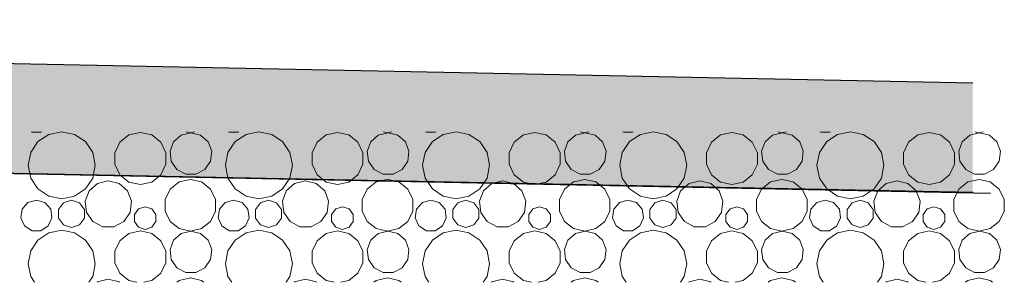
# Model space of a CAD drawing. Header units: millimetres. Extents: x 256333 to 598543, y -23220 to 10679.
# Tile 31 of 45: x 305396 to 307194, y -22823 to -22343. Entities that reach past the tile are written whole.
import ezdxf

# ---------------------------------------------------------------- set-up
doc = ezdxf.new("R2010")
doc.units = ezdxf.units.MM
doc.header["$MEASUREMENT"] = 0
doc.layers.add('COUPE', color=7, linetype='Continuous')

msp = doc.modelspace()

# ---------------------------------------------------------------- hatches: boundary and pattern name
at = {"layer": 'COUPE', "linetype": 'Continuous'}
msp.add_hatch(color=256, dxfattribs=at).paths.add_polyline_path([(301577.974, -22548.23), (307136.093, -22659.392), (307136.093, -22459.352), (301577.974, -22348.19)], flags=0)

# ---------------------------------------------------------------- linework, layer by layer
for p, q in [((307136.093, -22459.352), (301338.43, -22343.399)), ((307136.093, -22659.392), (301577.974, -22548.23)), ((301577.974, -22548.576), (307168.308, -22660.382))]:
    msp.add_line(p, q, dxfattribs=at)
at = {"layer": 'COUPE', "linetype": 'Continuous', "lineweight": 15}
for p, q in [((305417.129, -22548.23), (305418.615, -22549.184)), ((305418.615, -22549.184), (305434.723, -22549.184)), ((305449.341, -22553.006), (305429.482, -22566.275)), ((305434.723, -22549.184), (305436.209, -22548.23)), ((305472.766, -22548.346), (305449.341, -22553.006)), ((305496.191, -22553.006), (305472.766, -22548.346)), ((305516.05, -22566.275), (305496.191, -22553.006)), ((305595.632, -22554.12), (305579.033, -22567.357)), ((305616.331, -22549.396), (305595.632, -22554.12)), ((305637.03, -22554.12), (305616.331, -22549.396)), ((305653.629, -22567.357), (305637.03, -22554.12)), ((305690.833, -22554.321), (305677.092, -22566.495)), ((305708.658, -22549.928), (305690.833, -22554.321)), ((305700.08, -22548.23), (305707.639, -22549.955)), ((305707.639, -22549.955), (305715.198, -22548.23)), ((305726.482, -22554.321), (305708.658, -22549.928)), ((305740.224, -22566.495), (305726.482, -22554.321)), ((305777.129, -22548.23), (305778.615, -22549.184)), ((305778.615, -22549.184), (305794.723, -22549.184)), ((305809.341, -22553.006), (305789.482, -22566.275)), ((305794.723, -22549.184), (305796.209, -22548.23)), ((305832.766, -22548.346), (305809.341, -22553.006)), ((305856.191, -22553.006), (305832.766, -22548.346)), ((305876.05, -22566.275), (305856.191, -22553.006)), ((305955.632, -22554.12), (305939.033, -22567.357)), ((305976.331, -22549.396), (305955.632, -22554.12)), ((305997.03, -22554.12), (305976.331, -22549.396)), ((306013.629, -22567.357), (305997.03, -22554.12)), ((306050.833, -22554.321), (306037.092, -22566.495)), ((306068.658, -22549.928), (306050.833, -22554.321)), ((306060.08, -22548.23), (306067.639, -22549.955)), ((306067.639, -22549.955), (306075.198, -22548.23)), ((306086.482, -22554.321), (306068.658, -22549.928)), ((306100.224, -22566.495), (306086.482, -22554.321)), ((306137.129, -22548.23), (306138.615, -22549.184)), ((306138.615, -22549.184), (306154.723, -22549.184)), ((306169.341, -22553.006), (306149.482, -22566.275)), ((306154.723, -22549.184), (306156.209, -22548.23)), ((306192.766, -22548.346), (306169.341, -22553.006)), ((306216.191, -22553.006), (306192.766, -22548.346)), ((306236.05, -22566.275), (306216.191, -22553.006)), ((306315.632, -22554.12), (306299.033, -22567.357)), ((306336.331, -22549.396), (306315.632, -22554.12)), ((306357.03, -22554.12), (306336.331, -22549.396)), ((306373.629, -22567.357), (306357.03, -22554.12)), ((306410.833, -22554.321), (306397.092, -22566.495)), ((306428.658, -22549.928), (306410.833, -22554.321)), ((306420.08, -22548.23), (306427.639, -22549.955)), ((306427.639, -22549.955), (306435.198, -22548.23)), ((306446.482, -22554.321), (306428.658, -22549.928)), ((306460.224, -22566.495), (306446.482, -22554.321)), ((306497.129, -22548.23), (306498.615, -22549.184)), ((306498.615, -22549.184), (306514.723, -22549.184)), ((306529.341, -22553.006), (306509.482, -22566.275)), ((306514.723, -22549.184), (306516.209, -22548.23)), ((306552.766, -22548.346), (306529.341, -22553.006)), ((306576.191, -22553.006), (306552.766, -22548.346)), ((306596.05, -22566.275), (306576.191, -22553.006)), ((306675.632, -22554.12), (306659.033, -22567.357)), ((306696.331, -22549.396), (306675.632, -22554.12)), ((306717.03, -22554.12), (306696.331, -22549.396)), ((306733.629, -22567.357), (306717.03, -22554.12)), ((306770.833, -22554.321), (306757.092, -22566.495)), ((306788.658, -22549.928), (306770.833, -22554.321)), ((306780.08, -22548.23), (306787.639, -22549.955)), ((306787.639, -22549.955), (306795.198, -22548.23)), ((306806.482, -22554.321), (306788.658, -22549.928)), ((306820.224, -22566.495), (306806.482, -22554.321)), ((306857.129, -22548.23), (306858.615, -22549.184)), ((306858.615, -22549.184), (306874.723, -22549.184)), ((306889.341, -22553.006), (306869.482, -22566.275)), ((306874.723, -22549.184), (306876.209, -22548.23)), ((306912.766, -22548.346), (306889.341, -22553.006)), ((306936.191, -22553.006), (306912.766, -22548.346)), ((306956.05, -22566.275), (306936.191, -22553.006)), ((307035.632, -22554.12), (307019.033, -22567.357)), ((307056.331, -22549.396), (307035.632, -22554.12)), ((307077.03, -22554.12), (307056.331, -22549.396)), ((307093.629, -22567.357), (307077.03, -22554.12)), ((307130.833, -22554.321), (307117.092, -22566.495)), ((307148.658, -22549.928), (307130.833, -22554.321)), ((307140.08, -22548.23), (307147.639, -22549.955)), ((307147.639, -22549.955), (307155.198, -22548.23)), ((307166.482, -22554.321), (307148.658, -22549.928)), ((307180.224, -22566.495), (307166.482, -22554.321)), ((305429.482, -22566.275), (305416.213, -22586.134)), ((305529.32, -22586.134), (305516.05, -22566.275)), ((305579.033, -22567.357), (305569.821, -22586.486)), ((305662.841, -22586.486), (305653.629, -22567.357)), ((305677.092, -22566.495), (305670.582, -22583.66)), ((305746.733, -22583.66), (305740.224, -22566.495)), ((305789.482, -22566.275), (305776.213, -22586.134)), ((305889.32, -22586.134), (305876.05, -22566.275)), ((305939.033, -22567.357), (305929.821, -22586.486)), ((306022.841, -22586.486), (306013.629, -22567.357)), ((306037.092, -22566.495), (306030.582, -22583.66)), ((306106.733, -22583.66), (306100.224, -22566.495)), ((306149.482, -22566.275), (306136.213, -22586.134)), ((306249.32, -22586.134), (306236.05, -22566.275)), ((306299.033, -22567.357), (306289.821, -22586.486)), ((306382.841, -22586.486), (306373.629, -22567.357)), ((306397.092, -22566.495), (306390.582, -22583.66)), ((306466.733, -22583.66), (306460.224, -22566.495)), ((306509.482, -22566.275), (306496.213, -22586.134)), ((306609.32, -22586.134), (306596.05, -22566.275)), ((306659.033, -22567.357), (306649.821, -22586.486)), ((306742.841, -22586.486), (306733.629, -22567.357)), ((306757.092, -22566.495), (306750.582, -22583.66)), ((306826.733, -22583.66), (306820.224, -22566.495)), ((306869.482, -22566.275), (306856.213, -22586.134)), ((306969.32, -22586.134), (306956.05, -22566.275)), ((307019.033, -22567.357), (307009.821, -22586.486)), ((307102.841, -22586.486), (307093.629, -22567.357)), ((307117.092, -22566.495), (307110.582, -22583.66)), ((307186.733, -22583.66), (307180.224, -22566.495)), ((305416.213, -22586.134), (305411.554, -22609.559)), ((305533.979, -22609.559), (305529.32, -22586.134)), ((305569.821, -22586.486), (305569.821, -22607.717)), ((305662.841, -22607.717), (305662.841, -22586.486)), ((305670.582, -22583.66), (305672.795, -22601.884)), ((305744.521, -22601.884), (305746.733, -22583.66)), ((305776.213, -22586.134), (305771.554, -22609.559)), ((305893.979, -22609.559), (305889.32, -22586.134)), ((305929.821, -22586.486), (305929.821, -22607.717)), ((306022.841, -22607.717), (306022.841, -22586.486)), ((306030.582, -22583.66), (306032.795, -22601.884)), ((306104.521, -22601.884), (306106.733, -22583.66)), ((306136.213, -22586.134), (306131.554, -22609.559)), ((306253.979, -22609.559), (306249.32, -22586.134)), ((306289.821, -22586.486), (306289.821, -22607.717)), ((306382.841, -22607.717), (306382.841, -22586.486)), ((306390.582, -22583.66), (306392.795, -22601.884)), ((306464.521, -22601.884), (306466.733, -22583.66)), ((306496.213, -22586.134), (306491.554, -22609.559)), ((306613.979, -22609.559), (306609.32, -22586.134)), ((306649.821, -22586.486), (306649.821, -22607.717)), ((306742.841, -22607.717), (306742.841, -22586.486)), ((306750.582, -22583.66), (306752.795, -22601.884)), ((306824.521, -22601.884), (306826.733, -22583.66)), ((306856.213, -22586.134), (306851.554, -22609.559)), ((306973.979, -22609.559), (306969.32, -22586.134)), ((307009.821, -22586.486), (307009.821, -22607.717)), ((307102.841, -22607.717), (307102.841, -22586.486)), ((307110.582, -22583.66), (307112.795, -22601.884)), ((307184.521, -22601.884), (307186.733, -22583.66)), ((305411.554, -22609.559), (305416.213, -22632.984)), ((305529.32, -22632.984), (305533.979, -22609.559)), ((305569.821, -22607.717), (305579.033, -22626.846)), ((305653.629, -22626.846), (305662.841, -22607.717)), ((305672.795, -22601.884), (305683.223, -22616.993)), ((305734.092, -22616.993), (305744.521, -22601.884)), ((305771.554, -22609.559), (305776.213, -22632.984)), ((305889.32, -22632.984), (305893.979, -22609.559)), ((305929.821, -22607.717), (305939.033, -22626.846)), ((306013.629, -22626.846), (306022.841, -22607.717)), ((306032.795, -22601.884), (306043.223, -22616.993)), ((306094.092, -22616.993), (306104.521, -22601.884)), ((306131.554, -22609.559), (306136.213, -22632.984)), ((306249.32, -22632.984), (306253.979, -22609.559)), ((306289.821, -22607.717), (306299.033, -22626.846)), ((306373.629, -22626.846), (306382.841, -22607.717)), ((306392.795, -22601.884), (306403.223, -22616.993)), ((306454.092, -22616.993), (306464.521, -22601.884)), ((306491.554, -22609.559), (306496.213, -22632.984)), ((306609.32, -22632.984), (306613.979, -22609.559)), ((306649.821, -22607.717), (306659.033, -22626.846)), ((306733.629, -22626.846), (306742.841, -22607.717)), ((306752.795, -22601.884), (306763.223, -22616.993)), ((306814.092, -22616.993), (306824.521, -22601.884)), ((306851.554, -22609.559), (306856.213, -22632.984)), ((306969.32, -22632.984), (306973.979, -22609.559)), ((307009.821, -22607.717), (307019.033, -22626.846)), ((307093.629, -22626.846), (307102.841, -22607.717)), ((307112.795, -22601.884), (307123.223, -22616.993)), ((307174.092, -22616.993), (307184.521, -22601.884)), ((305579.033, -22626.846), (305595.632, -22640.083)), ((305637.03, -22640.083), (305653.629, -22626.846)), ((305683.223, -22616.993), (305699.479, -22625.524)), ((305699.479, -22625.524), (305717.837, -22625.524)), ((305717.837, -22625.524), (305734.092, -22616.993)), ((305939.033, -22626.846), (305955.632, -22640.083)), ((305997.03, -22640.083), (306013.629, -22626.846)), ((306043.223, -22616.993), (306059.479, -22625.524)), ((306059.479, -22625.524), (306077.837, -22625.524)), ((306077.837, -22625.524), (306094.092, -22616.993)), ((306299.033, -22626.846), (306315.632, -22640.083)), ((306357.03, -22640.083), (306373.629, -22626.846)), ((306403.223, -22616.993), (306419.479, -22625.524)), ((306419.479, -22625.524), (306437.837, -22625.524)), ((306437.837, -22625.524), (306454.092, -22616.993)), ((306659.033, -22626.846), (306675.632, -22640.083)), ((306717.03, -22640.083), (306733.629, -22626.846)), ((306763.223, -22616.993), (306779.479, -22625.524)), ((306779.479, -22625.524), (306797.837, -22625.524)), ((306797.837, -22625.524), (306814.092, -22616.993)), ((307019.033, -22626.846), (307035.632, -22640.083)), ((307077.03, -22640.083), (307093.629, -22626.846)), ((307123.223, -22616.993), (307139.479, -22625.524)), ((307139.479, -22625.524), (307157.837, -22625.524)), ((307157.837, -22625.524), (307174.092, -22616.993)), ((305416.213, -22632.984), (305429.482, -22652.843)), ((305516.05, -22652.843), (305529.32, -22632.984)), ((305538.095, -22642.801), (305522.85, -22656.306)), ((305557.869, -22637.927), (305538.095, -22642.801)), ((305577.644, -22642.801), (305557.869, -22637.927)), ((305592.889, -22656.306), (305577.644, -22642.801)), ((305595.632, -22640.083), (305616.331, -22644.808)), ((305616.331, -22644.808), (305637.03, -22640.083)), ((305687.112, -22640.022), (305670.651, -22653.149)), ((305707.639, -22635.337), (305687.112, -22640.022)), ((305728.165, -22640.022), (305707.639, -22635.337)), ((305744.626, -22653.149), (305728.165, -22640.022)), ((305776.213, -22632.984), (305789.482, -22652.843)), ((305876.05, -22652.843), (305889.32, -22632.984)), ((305898.095, -22642.801), (305882.85, -22656.306)), ((305917.869, -22637.927), (305898.095, -22642.801)), ((305937.644, -22642.801), (305917.869, -22637.927)), ((305952.889, -22656.306), (305937.644, -22642.801)), ((305955.632, -22640.083), (305976.331, -22644.808)), ((305976.331, -22644.808), (305997.03, -22640.083)), ((306047.112, -22640.022), (306030.651, -22653.149)), ((306067.639, -22635.337), (306047.112, -22640.022)), ((306088.165, -22640.022), (306067.639, -22635.337)), ((306104.626, -22653.149), (306088.165, -22640.022)), ((306136.213, -22632.984), (306149.482, -22652.843)), ((306236.05, -22652.843), (306249.32, -22632.984)), ((306258.095, -22642.801), (306242.85, -22656.306)), ((306277.869, -22637.927), (306258.095, -22642.801)), ((306297.644, -22642.801), (306277.869, -22637.927)), ((306312.889, -22656.306), (306297.644, -22642.801)), ((306315.632, -22640.083), (306336.331, -22644.808)), ((306336.331, -22644.808), (306357.03, -22640.083)), ((306407.112, -22640.022), (306390.651, -22653.149)), ((306427.639, -22635.337), (306407.112, -22640.022)), ((306448.165, -22640.022), (306427.639, -22635.337)), ((306464.626, -22653.149), (306448.165, -22640.022)), ((306496.213, -22632.984), (306509.482, -22652.843)), ((306596.05, -22652.843), (306609.32, -22632.984)), ((306618.095, -22642.801), (306602.85, -22656.306)), ((306637.869, -22637.927), (306618.095, -22642.801)), ((306657.644, -22642.801), (306637.869, -22637.927)), ((306672.889, -22656.306), (306657.644, -22642.801)), ((306675.632, -22640.083), (306696.331, -22644.808)), ((306696.331, -22644.808), (306717.03, -22640.083)), ((306767.112, -22640.022), (306750.651, -22653.149)), ((306787.639, -22635.337), (306767.112, -22640.022)), ((306808.165, -22640.022), (306787.639, -22635.337)), ((306824.626, -22653.149), (306808.165, -22640.022)), ((306856.213, -22632.984), (306869.482, -22652.843)), ((306956.05, -22652.843), (306969.32, -22632.984)), ((306978.095, -22642.801), (306962.85, -22656.306)), ((306997.869, -22637.927), (306978.095, -22642.801)), ((307017.644, -22642.801), (306997.869, -22637.927)), ((307032.889, -22656.306), (307017.644, -22642.801)), ((307035.632, -22640.083), (307056.331, -22644.808)), ((307056.331, -22644.808), (307077.03, -22640.083)), ((307127.112, -22640.022), (307110.651, -22653.149)), ((307147.639, -22635.337), (307127.112, -22640.022)), ((307168.165, -22640.022), (307147.639, -22635.337)), ((307184.626, -22653.149), (307168.165, -22640.022)), ((305429.482, -22652.843), (305449.341, -22666.112)), ((305449.341, -22666.112), (305472.766, -22670.772)), ((305472.766, -22670.772), (305496.191, -22666.112)), ((305496.191, -22666.112), (305516.05, -22652.843)), ((305522.85, -22656.306), (305515.628, -22675.349)), ((305600.111, -22675.349), (305592.889, -22656.306)), ((305670.651, -22653.149), (305661.516, -22672.119)), ((305753.761, -22672.119), (305744.626, -22653.149)), ((305789.482, -22652.843), (305809.341, -22666.112)), ((305809.341, -22666.112), (305832.766, -22670.772)), ((305832.766, -22670.772), (305856.191, -22666.112)), ((305856.191, -22666.112), (305876.05, -22652.843)), ((305882.85, -22656.306), (305875.628, -22675.349)), ((305960.111, -22675.349), (305952.889, -22656.306)), ((306030.651, -22653.149), (306021.516, -22672.119)), ((306113.761, -22672.119), (306104.626, -22653.149)), ((306149.482, -22652.843), (306169.341, -22666.112)), ((306169.341, -22666.112), (306192.766, -22670.772)), ((306192.766, -22670.772), (306216.191, -22666.112)), ((306216.191, -22666.112), (306236.05, -22652.843)), ((306242.85, -22656.306), (306235.628, -22675.349)), ((306320.111, -22675.349), (306312.889, -22656.306)), ((306390.651, -22653.149), (306381.516, -22672.119)), ((306473.761, -22672.119), (306464.626, -22653.149)), ((306509.482, -22652.843), (306529.341, -22666.112)), ((306529.341, -22666.112), (306552.766, -22670.772)), ((306552.766, -22670.772), (306576.191, -22666.112)), ((306576.191, -22666.112), (306596.05, -22652.843)), ((306602.85, -22656.306), (306595.628, -22675.349)), ((306680.111, -22675.349), (306672.889, -22656.306)), ((306750.651, -22653.149), (306741.516, -22672.119)), ((306833.761, -22672.119), (306824.626, -22653.149)), ((306869.482, -22652.843), (306889.341, -22666.112)), ((306889.341, -22666.112), (306912.766, -22670.772)), ((306912.766, -22670.772), (306936.191, -22666.112)), ((306936.191, -22666.112), (306956.05, -22652.843)), ((306962.85, -22656.306), (306955.628, -22675.349)), ((307040.111, -22675.349), (307032.889, -22656.306)), ((307110.651, -22653.149), (307101.516, -22672.119)), ((307193.761, -22672.119), (307184.626, -22653.149)), ((305411.213, -22677.704), (305400.664, -22689.878)), ((305426.669, -22673.166), (305411.213, -22677.704)), ((305442.125, -22677.704), (305426.669, -22673.166)), ((305452.674, -22689.878), (305442.125, -22677.704)), ((305475.758, -22677.923), (305466.65, -22690.46)), ((305490.496, -22673.134), (305475.758, -22677.923)), ((305505.234, -22677.923), (305490.496, -22673.134)), ((305514.343, -22690.46), (305505.234, -22677.923)), ((305515.628, -22675.349), (305518.083, -22695.567)), ((305597.656, -22695.567), (305600.111, -22675.349)), ((305625.243, -22685.223), (305613.089, -22689.172)), ((305637.396, -22689.172), (305625.243, -22685.223)), ((305661.516, -22672.119), (305661.516, -22693.173)), ((305753.761, -22693.173), (305753.761, -22672.119)), ((305771.213, -22677.704), (305760.664, -22689.878)), ((305786.669, -22673.166), (305771.213, -22677.704)), ((305802.125, -22677.704), (305786.669, -22673.166)), ((305812.674, -22689.878), (305802.125, -22677.704)), ((305835.758, -22677.923), (305826.65, -22690.46)), ((305850.496, -22673.134), (305835.758, -22677.923)), ((305865.234, -22677.923), (305850.496, -22673.134)), ((305874.343, -22690.46), (305865.234, -22677.923)), ((305875.628, -22675.349), (305878.083, -22695.567)), ((305957.656, -22695.567), (305960.111, -22675.349)), ((305985.243, -22685.223), (305973.089, -22689.172)), ((305997.396, -22689.172), (305985.243, -22685.223)), ((306021.516, -22672.119), (306021.516, -22693.173)), ((306113.761, -22693.173), (306113.761, -22672.119)), ((306131.213, -22677.704), (306120.664, -22689.878)), ((306146.669, -22673.166), (306131.213, -22677.704)), ((306162.125, -22677.704), (306146.669, -22673.166)), ((306172.674, -22689.878), (306162.125, -22677.704)), ((306195.758, -22677.923), (306186.65, -22690.46)), ((306210.496, -22673.134), (306195.758, -22677.923)), ((306225.234, -22677.923), (306210.496, -22673.134)), ((306234.343, -22690.46), (306225.234, -22677.923)), ((306235.628, -22675.349), (306238.083, -22695.567)), ((306317.656, -22695.567), (306320.111, -22675.349)), ((306345.243, -22685.223), (306333.089, -22689.172)), ((306357.396, -22689.172), (306345.243, -22685.223)), ((306381.516, -22672.119), (306381.516, -22693.173)), ((306473.761, -22693.173), (306473.761, -22672.119)), ((306491.213, -22677.704), (306480.664, -22689.878)), ((306506.669, -22673.166), (306491.213, -22677.704)), ((306522.125, -22677.704), (306506.669, -22673.166)), ((306532.674, -22689.878), (306522.125, -22677.704)), ((306555.758, -22677.923), (306546.65, -22690.46)), ((306570.496, -22673.134), (306555.758, -22677.923)), ((306585.234, -22677.923), (306570.496, -22673.134)), ((306594.343, -22690.46), (306585.234, -22677.923)), ((306595.628, -22675.349), (306598.083, -22695.567)), ((306677.656, -22695.567), (306680.111, -22675.349)), ((306705.243, -22685.223), (306693.089, -22689.172)), ((306717.396, -22689.172), (306705.243, -22685.223)), ((306741.516, -22672.119), (306741.516, -22693.173)), ((306833.761, -22693.173), (306833.761, -22672.119)), ((306851.213, -22677.704), (306840.664, -22689.878)), ((306866.669, -22673.166), (306851.213, -22677.704)), ((306882.125, -22677.704), (306866.669, -22673.166)), ((306892.674, -22689.878), (306882.125, -22677.704)), ((306915.758, -22677.923), (306906.65, -22690.46)), ((306930.496, -22673.134), (306915.758, -22677.923)), ((306945.234, -22677.923), (306930.496, -22673.134)), ((306954.343, -22690.46), (306945.234, -22677.923)), ((306955.628, -22675.349), (306958.083, -22695.567)), ((307037.656, -22695.567), (307040.111, -22675.349)), ((307065.243, -22685.223), (307053.089, -22689.172)), ((307077.396, -22689.172), (307065.243, -22685.223)), ((307101.516, -22672.119), (307101.516, -22693.173)), ((307193.761, -22693.173), (307193.761, -22672.119)), ((305400.664, -22689.878), (305398.371, -22705.823)), ((305454.966, -22705.823), (305452.674, -22689.878)), ((305466.65, -22690.46), (305466.65, -22705.956)), ((305514.343, -22705.956), (305514.343, -22690.46)), ((305518.083, -22695.567), (305529.653, -22712.329)), ((305586.086, -22712.329), (305597.656, -22695.567)), ((305613.089, -22689.172), (305605.578, -22699.51)), ((305605.578, -22699.51), (305605.578, -22712.289)), ((305644.907, -22699.51), (305637.396, -22689.172)), ((305644.907, -22712.289), (305644.907, -22699.51)), ((305661.516, -22693.173), (305670.651, -22712.143)), ((305744.626, -22712.143), (305753.761, -22693.173)), ((305760.664, -22689.878), (305758.371, -22705.823)), ((305814.966, -22705.823), (305812.674, -22689.878)), ((305826.65, -22690.46), (305826.65, -22705.956)), ((305874.343, -22705.956), (305874.343, -22690.46)), ((305878.083, -22695.567), (305889.653, -22712.329)), ((305946.086, -22712.329), (305957.656, -22695.567)), ((305973.089, -22689.172), (305965.578, -22699.51)), ((305965.578, -22699.51), (305965.578, -22712.289)), ((306004.907, -22699.51), (305997.396, -22689.172)), ((306004.907, -22712.289), (306004.907, -22699.51)), ((306021.516, -22693.173), (306030.651, -22712.143)), ((306104.626, -22712.143), (306113.761, -22693.173)), ((306120.664, -22689.878), (306118.371, -22705.823)), ((306174.966, -22705.823), (306172.674, -22689.878)), ((306186.65, -22690.46), (306186.65, -22705.956)), ((306234.343, -22705.956), (306234.343, -22690.46)), ((306238.083, -22695.567), (306249.653, -22712.329)), ((306306.086, -22712.329), (306317.656, -22695.567)), ((306333.089, -22689.172), (306325.578, -22699.51)), ((306325.578, -22699.51), (306325.578, -22712.289)), ((306364.907, -22699.51), (306357.396, -22689.172)), ((306364.907, -22712.289), (306364.907, -22699.51)), ((306381.516, -22693.173), (306390.651, -22712.143)), ((306464.626, -22712.143), (306473.761, -22693.173)), ((306480.664, -22689.878), (306478.371, -22705.823)), ((306534.966, -22705.823), (306532.674, -22689.878)), ((306546.65, -22690.46), (306546.65, -22705.956)), ((306594.343, -22705.956), (306594.343, -22690.46)), ((306598.083, -22695.567), (306609.653, -22712.329)), ((306666.086, -22712.329), (306677.656, -22695.567)), ((306693.089, -22689.172), (306685.578, -22699.51)), ((306685.578, -22699.51), (306685.578, -22712.289)), ((306724.907, -22699.51), (306717.396, -22689.172)), ((306724.907, -22712.289), (306724.907, -22699.51)), ((306741.516, -22693.173), (306750.651, -22712.143)), ((306824.626, -22712.143), (306833.761, -22693.173)), ((306840.664, -22689.878), (306838.371, -22705.823)), ((306894.966, -22705.823), (306892.674, -22689.878)), ((306906.65, -22690.46), (306906.65, -22705.956)), ((306954.343, -22705.956), (306954.343, -22690.46)), ((306958.083, -22695.567), (306969.653, -22712.329)), ((307026.086, -22712.329), (307037.656, -22695.567)), ((307053.089, -22689.172), (307045.578, -22699.51)), ((307045.578, -22699.51), (307045.578, -22712.289)), ((307084.907, -22699.51), (307077.396, -22689.172)), ((307084.907, -22712.289), (307084.907, -22699.51)), ((307101.516, -22693.173), (307110.651, -22712.143)), ((307184.626, -22712.143), (307193.761, -22693.173)), ((305398.371, -22705.823), (305405.063, -22720.475)), ((305405.063, -22720.475), (305418.615, -22729.184)), ((305434.723, -22729.184), (305448.275, -22720.475)), ((305448.275, -22720.475), (305454.966, -22705.823)), ((305466.65, -22705.956), (305475.758, -22718.493)), ((305475.758, -22718.493), (305490.496, -22723.282)), ((305490.496, -22723.282), (305505.234, -22718.493)), ((305505.234, -22718.493), (305514.343, -22705.956)), ((305529.653, -22712.329), (305547.686, -22721.793)), ((305547.686, -22721.793), (305568.053, -22721.793)), ((305568.053, -22721.793), (305586.086, -22712.329)), ((305605.578, -22712.289), (305613.089, -22722.627)), ((305613.089, -22722.627), (305625.243, -22726.576)), ((305625.243, -22726.576), (305637.396, -22722.627)), ((305637.396, -22722.627), (305644.907, -22712.289)), ((305670.651, -22712.143), (305687.112, -22725.27)), ((305728.165, -22725.27), (305744.626, -22712.143)), ((305758.371, -22705.823), (305765.063, -22720.475)), ((305765.063, -22720.475), (305778.615, -22729.184)), ((305794.723, -22729.184), (305808.275, -22720.475)), ((305808.275, -22720.475), (305814.966, -22705.823)), ((305826.65, -22705.956), (305835.758, -22718.493)), ((305835.758, -22718.493), (305850.496, -22723.282)), ((305850.496, -22723.282), (305865.234, -22718.493)), ((305865.234, -22718.493), (305874.343, -22705.956)), ((305889.653, -22712.329), (305907.686, -22721.793)), ((305907.686, -22721.793), (305928.053, -22721.793)), ((305928.053, -22721.793), (305946.086, -22712.329)), ((305965.578, -22712.289), (305973.089, -22722.627)), ((305973.089, -22722.627), (305985.243, -22726.576)), ((305985.243, -22726.576), (305997.396, -22722.627)), ((305997.396, -22722.627), (306004.907, -22712.289)), ((306030.651, -22712.143), (306047.112, -22725.27)), ((306088.165, -22725.27), (306104.626, -22712.143)), ((306118.371, -22705.823), (306125.063, -22720.475)), ((306125.063, -22720.475), (306138.615, -22729.184)), ((306154.723, -22729.184), (306168.275, -22720.475)), ((306168.275, -22720.475), (306174.966, -22705.823)), ((306186.65, -22705.956), (306195.758, -22718.493)), ((306195.758, -22718.493), (306210.496, -22723.282)), ((306210.496, -22723.282), (306225.234, -22718.493)), ((306225.234, -22718.493), (306234.343, -22705.956)), ((306249.653, -22712.329), (306267.686, -22721.793)), ((306267.686, -22721.793), (306288.053, -22721.793)), ((306288.053, -22721.793), (306306.086, -22712.329)), ((306325.578, -22712.289), (306333.089, -22722.627)), ((306333.089, -22722.627), (306345.243, -22726.576)), ((306345.243, -22726.576), (306357.396, -22722.627)), ((306357.396, -22722.627), (306364.907, -22712.289)), ((306390.651, -22712.143), (306407.112, -22725.27)), ((306448.165, -22725.27), (306464.626, -22712.143)), ((306478.371, -22705.823), (306485.063, -22720.475)), ((306485.063, -22720.475), (306498.615, -22729.184)), ((306514.723, -22729.184), (306528.275, -22720.475)), ((306528.275, -22720.475), (306534.966, -22705.823)), ((306546.65, -22705.956), (306555.758, -22718.493)), ((306555.758, -22718.493), (306570.496, -22723.282)), ((306570.496, -22723.282), (306585.234, -22718.493)), ((306585.234, -22718.493), (306594.343, -22705.956)), ((306609.653, -22712.329), (306627.686, -22721.793)), ((306627.686, -22721.793), (306648.053, -22721.793)), ((306648.053, -22721.793), (306666.086, -22712.329)), ((306685.578, -22712.289), (306693.089, -22722.627)), ((306693.089, -22722.627), (306705.243, -22726.576)), ((306705.243, -22726.576), (306717.396, -22722.627)), ((306717.396, -22722.627), (306724.907, -22712.289)), ((306750.651, -22712.143), (306767.112, -22725.27)), ((306808.165, -22725.27), (306824.626, -22712.143)), ((306838.371, -22705.823), (306845.063, -22720.475)), ((306845.063, -22720.475), (306858.615, -22729.184)), ((306874.723, -22729.184), (306888.275, -22720.475)), ((306888.275, -22720.475), (306894.966, -22705.823)), ((306906.65, -22705.956), (306915.758, -22718.493)), ((306915.758, -22718.493), (306930.496, -22723.282)), ((306930.496, -22723.282), (306945.234, -22718.493)), ((306945.234, -22718.493), (306954.343, -22705.956)), ((306969.653, -22712.329), (306987.686, -22721.793)), ((306987.686, -22721.793), (307008.053, -22721.793)), ((307008.053, -22721.793), (307026.086, -22712.329)), ((307045.578, -22712.289), (307053.089, -22722.627)), ((307053.089, -22722.627), (307065.243, -22726.576)), ((307065.243, -22726.576), (307077.396, -22722.627)), ((307077.396, -22722.627), (307084.907, -22712.289)), ((307110.651, -22712.143), (307127.112, -22725.27)), ((307168.165, -22725.27), (307184.626, -22712.143)), ((305418.615, -22729.184), (305434.723, -22729.184)), ((305449.341, -22733.006), (305429.482, -22746.275)), ((305472.766, -22728.346), (305449.341, -22733.006)), ((305496.191, -22733.006), (305472.766, -22728.346)), ((305516.05, -22746.275), (305496.191, -22733.006)), ((305595.632, -22734.12), (305579.033, -22747.357)), ((305616.331, -22729.396), (305595.632, -22734.12)), ((305637.03, -22734.12), (305616.331, -22729.396)), ((305653.629, -22747.357), (305637.03, -22734.12)), ((305690.833, -22734.321), (305677.092, -22746.495)), ((305687.112, -22725.27), (305707.639, -22729.955)), ((305708.658, -22729.928), (305690.833, -22734.321)), ((305707.639, -22729.955), (305728.165, -22725.27)), ((305726.482, -22734.321), (305708.658, -22729.928)), ((305740.224, -22746.495), (305726.482, -22734.321)), ((305778.615, -22729.184), (305794.723, -22729.184)), ((305809.341, -22733.006), (305789.482, -22746.275)), ((305832.766, -22728.346), (305809.341, -22733.006)), ((305856.191, -22733.006), (305832.766, -22728.346)), ((305876.05, -22746.275), (305856.191, -22733.006)), ((305955.632, -22734.12), (305939.033, -22747.357)), ((305976.331, -22729.396), (305955.632, -22734.12)), ((305997.03, -22734.12), (305976.331, -22729.396)), ((306013.629, -22747.357), (305997.03, -22734.12)), ((306050.833, -22734.321), (306037.092, -22746.495)), ((306047.112, -22725.27), (306067.639, -22729.955)), ((306068.658, -22729.928), (306050.833, -22734.321)), ((306067.639, -22729.955), (306088.165, -22725.27)), ((306086.482, -22734.321), (306068.658, -22729.928)), ((306100.224, -22746.495), (306086.482, -22734.321)), ((306138.615, -22729.184), (306154.723, -22729.184)), ((306169.341, -22733.006), (306149.482, -22746.275)), ((306192.766, -22728.346), (306169.341, -22733.006)), ((306216.191, -22733.006), (306192.766, -22728.346)), ((306236.05, -22746.275), (306216.191, -22733.006)), ((306315.632, -22734.12), (306299.033, -22747.357)), ((306336.331, -22729.396), (306315.632, -22734.12)), ((306357.03, -22734.12), (306336.331, -22729.396)), ((306373.629, -22747.357), (306357.03, -22734.12)), ((306410.833, -22734.321), (306397.092, -22746.495)), ((306407.112, -22725.27), (306427.639, -22729.955)), ((306428.658, -22729.928), (306410.833, -22734.321)), ((306427.639, -22729.955), (306448.165, -22725.27)), ((306446.482, -22734.321), (306428.658, -22729.928)), ((306460.224, -22746.495), (306446.482, -22734.321)), ((306498.615, -22729.184), (306514.723, -22729.184)), ((306529.341, -22733.006), (306509.482, -22746.275)), ((306552.766, -22728.346), (306529.341, -22733.006)), ((306576.191, -22733.006), (306552.766, -22728.346)), ((306596.05, -22746.275), (306576.191, -22733.006)), ((306675.632, -22734.12), (306659.033, -22747.357)), ((306696.331, -22729.396), (306675.632, -22734.12)), ((306717.03, -22734.12), (306696.331, -22729.396)), ((306733.629, -22747.357), (306717.03, -22734.12)), ((306770.833, -22734.321), (306757.092, -22746.495)), ((306767.112, -22725.27), (306787.639, -22729.955)), ((306788.658, -22729.928), (306770.833, -22734.321)), ((306787.639, -22729.955), (306808.165, -22725.27)), ((306806.482, -22734.321), (306788.658, -22729.928)), ((306820.224, -22746.495), (306806.482, -22734.321)), ((306858.615, -22729.184), (306874.723, -22729.184)), ((306889.341, -22733.006), (306869.482, -22746.275)), ((306912.766, -22728.346), (306889.341, -22733.006)), ((306936.191, -22733.006), (306912.766, -22728.346)), ((306956.05, -22746.275), (306936.191, -22733.006)), ((307035.632, -22734.12), (307019.033, -22747.357)), ((307056.331, -22729.396), (307035.632, -22734.12)), ((307077.03, -22734.12), (307056.331, -22729.396)), ((307093.629, -22747.357), (307077.03, -22734.12)), ((307130.833, -22734.321), (307117.092, -22746.495)), ((307127.112, -22725.27), (307147.639, -22729.955)), ((307148.658, -22729.928), (307130.833, -22734.321)), ((307147.639, -22729.955), (307168.165, -22725.27)), ((307166.482, -22734.321), (307148.658, -22729.928)), ((307180.224, -22746.495), (307166.482, -22734.321)), ((305429.482, -22746.275), (305416.213, -22766.134)), ((305529.32, -22766.134), (305516.05, -22746.275)), ((305579.033, -22747.357), (305569.821, -22766.486)), ((305662.841, -22766.486), (305653.629, -22747.357)), ((305677.092, -22746.495), (305670.582, -22763.66)), ((305746.733, -22763.66), (305740.224, -22746.495)), ((305789.482, -22746.275), (305776.213, -22766.134)), ((305889.32, -22766.134), (305876.05, -22746.275)), ((305939.033, -22747.357), (305929.821, -22766.486)), ((306022.841, -22766.486), (306013.629, -22747.357)), ((306037.092, -22746.495), (306030.582, -22763.66)), ((306106.733, -22763.66), (306100.224, -22746.495)), ((306149.482, -22746.275), (306136.213, -22766.134)), ((306249.32, -22766.134), (306236.05, -22746.275)), ((306299.033, -22747.357), (306289.821, -22766.486)), ((306382.841, -22766.486), (306373.629, -22747.357)), ((306397.092, -22746.495), (306390.582, -22763.66)), ((306466.733, -22763.66), (306460.224, -22746.495)), ((306509.482, -22746.275), (306496.213, -22766.134)), ((306609.32, -22766.134), (306596.05, -22746.275)), ((306659.033, -22747.357), (306649.821, -22766.486)), ((306742.841, -22766.486), (306733.629, -22747.357)), ((306757.092, -22746.495), (306750.582, -22763.66)), ((306826.733, -22763.66), (306820.224, -22746.495)), ((306869.482, -22746.275), (306856.213, -22766.134)), ((306969.32, -22766.134), (306956.05, -22746.275)), ((307019.033, -22747.357), (307009.821, -22766.486)), ((307102.841, -22766.486), (307093.629, -22747.357)), ((307117.092, -22746.495), (307110.582, -22763.66)), ((307186.733, -22763.66), (307180.224, -22746.495)), ((305416.213, -22766.134), (305411.554, -22789.559)), ((305533.979, -22789.559), (305529.32, -22766.134)), ((305569.821, -22766.486), (305569.821, -22787.717)), ((305662.841, -22787.717), (305662.841, -22766.486)), ((305670.582, -22763.66), (305672.795, -22781.884)), ((305744.521, -22781.884), (305746.733, -22763.66)), ((305776.213, -22766.134), (305771.554, -22789.559)), ((305893.979, -22789.559), (305889.32, -22766.134)), ((305929.821, -22766.486), (305929.821, -22787.717)), ((306022.841, -22787.717), (306022.841, -22766.486)), ((306030.582, -22763.66), (306032.795, -22781.884)), ((306104.521, -22781.884), (306106.733, -22763.66)), ((306136.213, -22766.134), (306131.554, -22789.559)), ((306253.979, -22789.559), (306249.32, -22766.134)), ((306289.821, -22766.486), (306289.821, -22787.717)), ((306382.841, -22787.717), (306382.841, -22766.486)), ((306390.582, -22763.66), (306392.795, -22781.884)), ((306464.521, -22781.884), (306466.733, -22763.66)), ((306496.213, -22766.134), (306491.554, -22789.559)), ((306613.979, -22789.559), (306609.32, -22766.134)), ((306649.821, -22766.486), (306649.821, -22787.717)), ((306742.841, -22787.717), (306742.841, -22766.486)), ((306750.582, -22763.66), (306752.795, -22781.884)), ((306824.521, -22781.884), (306826.733, -22763.66)), ((306856.213, -22766.134), (306851.554, -22789.559)), ((306973.979, -22789.559), (306969.32, -22766.134)), ((307009.821, -22766.486), (307009.821, -22787.717)), ((307102.841, -22787.717), (307102.841, -22766.486)), ((307110.582, -22763.66), (307112.795, -22781.884)), ((307184.521, -22781.884), (307186.733, -22763.66)), ((305411.554, -22789.559), (305416.213, -22812.984)), ((305529.32, -22812.984), (305533.979, -22789.559)), ((305569.821, -22787.717), (305579.033, -22806.846)), ((305653.629, -22806.846), (305662.841, -22787.717)), ((305672.795, -22781.884), (305683.223, -22796.993)), ((305734.092, -22796.993), (305744.521, -22781.884)), ((305771.554, -22789.559), (305776.213, -22812.984)), ((305889.32, -22812.984), (305893.979, -22789.559)), ((305929.821, -22787.717), (305939.033, -22806.846)), ((306013.629, -22806.846), (306022.841, -22787.717)), ((306032.795, -22781.884), (306043.223, -22796.993)), ((306094.092, -22796.993), (306104.521, -22781.884)), ((306131.554, -22789.559), (306136.213, -22812.984)), ((306249.32, -22812.984), (306253.979, -22789.559)), ((306289.821, -22787.717), (306299.033, -22806.846)), ((306373.629, -22806.846), (306382.841, -22787.717)), ((306392.795, -22781.884), (306403.223, -22796.993)), ((306454.092, -22796.993), (306464.521, -22781.884)), ((306491.554, -22789.559), (306496.213, -22812.984)), ((306609.32, -22812.984), (306613.979, -22789.559)), ((306649.821, -22787.717), (306659.033, -22806.846)), ((306733.629, -22806.846), (306742.841, -22787.717)), ((306752.795, -22781.884), (306763.223, -22796.993)), ((306814.092, -22796.993), (306824.521, -22781.884)), ((306851.554, -22789.559), (306856.213, -22812.984)), ((306969.32, -22812.984), (306973.979, -22789.559)), ((307009.821, -22787.717), (307019.033, -22806.846)), ((307093.629, -22806.846), (307102.841, -22787.717)), ((307112.795, -22781.884), (307123.223, -22796.993)), ((307174.092, -22796.993), (307184.521, -22781.884)), ((305579.033, -22806.846), (305595.632, -22820.083)), ((305637.03, -22820.083), (305653.629, -22806.846)), ((305683.223, -22796.993), (305699.479, -22805.524)), ((305699.479, -22805.524), (305717.837, -22805.524)), ((305717.837, -22805.524), (305734.092, -22796.993)), ((305939.033, -22806.846), (305955.632, -22820.083)), ((305997.03, -22820.083), (306013.629, -22806.846)), ((306043.223, -22796.993), (306059.479, -22805.524)), ((306059.479, -22805.524), (306077.837, -22805.524)), ((306077.837, -22805.524), (306094.092, -22796.993)), ((306299.033, -22806.846), (306315.632, -22820.083)), ((306357.03, -22820.083), (306373.629, -22806.846)), ((306403.223, -22796.993), (306419.479, -22805.524)), ((306419.479, -22805.524), (306437.837, -22805.524)), ((306437.837, -22805.524), (306454.092, -22796.993)), ((306659.033, -22806.846), (306675.632, -22820.083)), ((306717.03, -22820.083), (306733.629, -22806.846)), ((306763.223, -22796.993), (306779.479, -22805.524)), ((306779.479, -22805.524), (306797.837, -22805.524)), ((306797.837, -22805.524), (306814.092, -22796.993)), ((307019.033, -22806.846), (307035.632, -22820.083)), ((307077.03, -22820.083), (307093.629, -22806.846)), ((307123.223, -22796.993), (307139.479, -22805.524)), ((307139.479, -22805.524), (307157.837, -22805.524)), ((307157.837, -22805.524), (307174.092, -22796.993)), ((305416.213, -22812.984), (305423.185, -22823.418)), ((305522.348, -22823.418), (305529.32, -22812.984)), ((305538.095, -22822.801), (305537.398, -22823.418)), ((305557.869, -22817.927), (305538.095, -22822.801)), ((305577.644, -22822.801), (305557.869, -22817.927)), ((305578.341, -22823.418), (305577.644, -22822.801)), ((305595.632, -22820.083), (305610.243, -22823.418)), ((305622.419, -22823.418), (305637.03, -22820.083)), ((305687.112, -22820.022), (305682.853, -22823.418)), ((305707.639, -22815.337), (305687.112, -22820.022)), ((305728.165, -22820.022), (305707.639, -22815.337)), ((305732.424, -22823.418), (305728.165, -22820.022)), ((305776.213, -22812.984), (305783.185, -22823.418)), ((305882.348, -22823.418), (305889.32, -22812.984)), ((305898.095, -22822.801), (305897.398, -22823.418)), ((305917.869, -22817.927), (305898.095, -22822.801)), ((305937.644, -22822.801), (305917.869, -22817.927)), ((305938.341, -22823.418), (305937.644, -22822.801)), ((305955.632, -22820.083), (305970.243, -22823.418)), ((305982.419, -22823.418), (305997.03, -22820.083)), ((306047.112, -22820.022), (306042.853, -22823.418)), ((306067.639, -22815.337), (306047.112, -22820.022)), ((306088.165, -22820.022), (306067.639, -22815.337)), ((306092.424, -22823.418), (306088.165, -22820.022)), ((306136.213, -22812.984), (306143.185, -22823.418)), ((306242.348, -22823.418), (306249.32, -22812.984)), ((306258.095, -22822.801), (306257.398, -22823.418)), ((306277.869, -22817.927), (306258.095, -22822.801)), ((306297.644, -22822.801), (306277.869, -22817.927)), ((306298.341, -22823.418), (306297.644, -22822.801)), ((306315.632, -22820.083), (306330.243, -22823.418)), ((306342.419, -22823.418), (306357.03, -22820.083)), ((306407.112, -22820.022), (306402.853, -22823.418)), ((306427.639, -22815.337), (306407.112, -22820.022)), ((306448.165, -22820.022), (306427.639, -22815.337)), ((306452.424, -22823.418), (306448.165, -22820.022)), ((306496.213, -22812.984), (306503.185, -22823.418)), ((306602.348, -22823.418), (306609.32, -22812.984)), ((306618.095, -22822.801), (306617.398, -22823.418)), ((306637.869, -22817.927), (306618.095, -22822.801)), ((306657.644, -22822.801), (306637.869, -22817.927)), ((306658.341, -22823.418), (306657.644, -22822.801)), ((306675.632, -22820.083), (306690.243, -22823.418)), ((306702.419, -22823.418), (306717.03, -22820.083)), ((306767.112, -22820.022), (306762.853, -22823.418)), ((306787.639, -22815.337), (306767.112, -22820.022)), ((306808.165, -22820.022), (306787.639, -22815.337)), ((306812.424, -22823.418), (306808.165, -22820.022)), ((306856.213, -22812.984), (306863.185, -22823.418)), ((306962.348, -22823.418), (306969.32, -22812.984)), ((306978.095, -22822.801), (306977.398, -22823.418)), ((306997.869, -22817.927), (306978.095, -22822.801)), ((307017.644, -22822.801), (306997.869, -22817.927)), ((307018.341, -22823.418), (307017.644, -22822.801)), ((307035.632, -22820.083), (307050.243, -22823.418)), ((307062.419, -22823.418), (307077.03, -22820.083)), ((307127.112, -22820.022), (307122.853, -22823.418)), ((307147.639, -22815.337), (307127.112, -22820.022)), ((307168.165, -22820.022), (307147.639, -22815.337)), ((307172.424, -22823.418), (307168.165, -22820.022))]:
    msp.add_line(p, q, dxfattribs=at)

doc.saveas('drawing.dxf')
